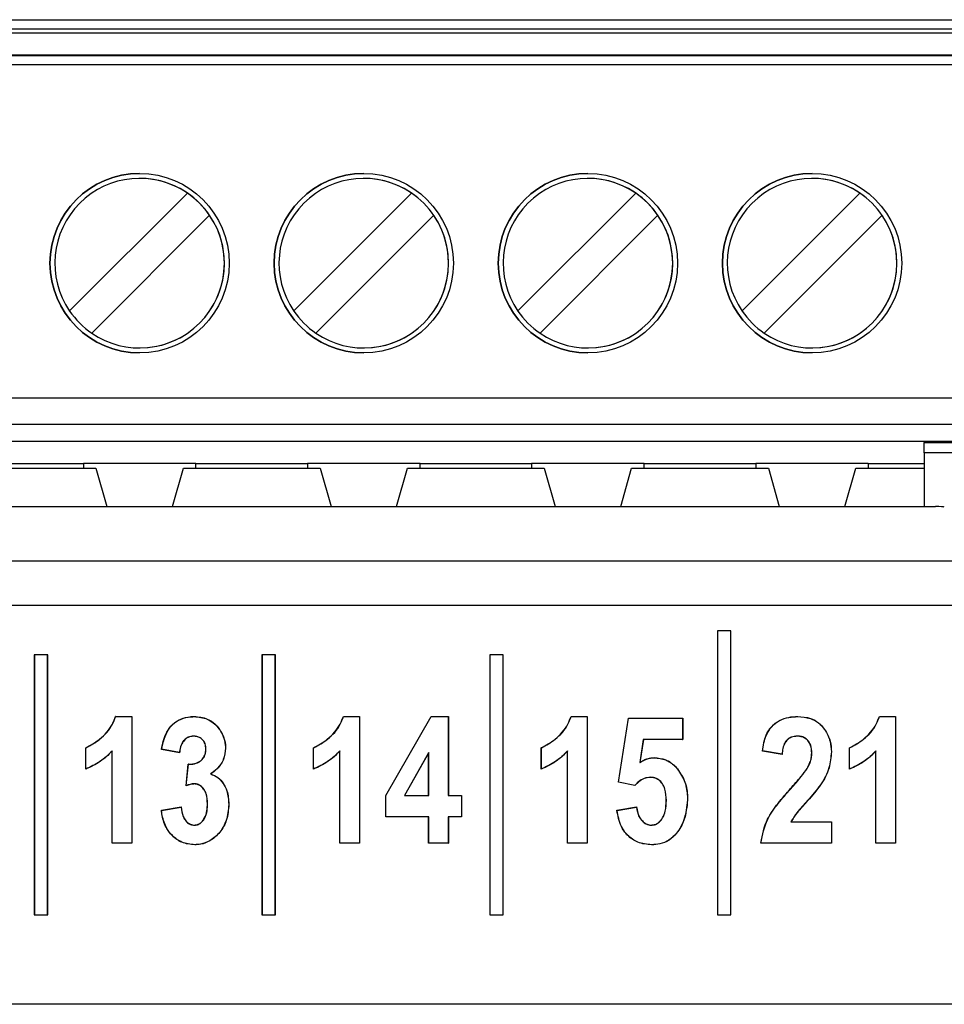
# Paper-space layout 'Sheet1' of a CAD drawing. Header units: millimetres. Extents: x -1 to 420, y -14 to 297.
# Tile 36 of 110: x 46.6 to 50.72, y 214.79 to 219.19. Entities that reach past the tile are written whole.
import ezdxf

# ---------------------------------------------------------------- set-up
doc = ezdxf.new("R2010")
doc.units = ezdxf.units.MM

psp = doc.layouts.new('Sheet1')

# ---------------------------------------------------------------- linework, layer by layer
at = {"color": 7, "linetype": 'Continuous', "lineweight": 25}
for p, q in [((41.6341, 219.1853), (51.6341, 219.1853)), ((41.6341, 219.1453), (51.6341, 219.1453)), ((51.6341, 219.1253), (41.6341, 219.1253)), ((41.6341, 219.0293), (51.6341, 219.0293)), ((51.6341, 219.0245), (41.6341, 219.0245)), ((51.6341, 218.9845), (41.6341, 218.9845)), ((47.1341, 218.4776), (47.1341, 218.4776)), ((48.1341, 218.4776), (48.1341, 218.4776)), ((49.1341, 218.4776), (49.1341, 218.4776)), ((50.1341, 218.4776), (50.1341, 218.4776)), ((46.8217, 217.886), (47.3474, 218.4117)), ((46.8217, 217.886), (47.3474, 218.4117)), ((47.3474, 218.4117), (47.3474, 218.4117)), ((47.8217, 217.886), (48.3474, 218.4117)), ((47.8217, 217.886), (48.3474, 218.4117)), ((48.3474, 218.4117), (48.3474, 218.4117)), ((48.8217, 217.886), (49.3474, 218.4117)), ((48.8217, 217.886), (49.3474, 218.4117)), ((49.3474, 218.4117), (49.3474, 218.4117)), ((49.8217, 217.886), (50.3474, 218.4117)), ((49.8217, 217.886), (50.3474, 218.4117)), ((50.3474, 218.4117), (50.3474, 218.4117)), ((47.4464, 218.3127), (46.9207, 217.787)), ((47.4464, 218.3127), (47.4464, 218.3127)), ((48.4464, 218.3127), (47.9207, 217.787)), ((48.4464, 218.3127), (48.4464, 218.3127)), ((49.4464, 218.3127), (48.9207, 217.787)), ((49.4464, 218.3127), (49.4464, 218.3127)), ((50.4464, 218.3127), (49.9207, 217.787)), ((50.4464, 218.3127), (50.4464, 218.3127)), ((46.8217, 217.886), (46.8217, 217.886)), ((47.8217, 217.886), (47.8217, 217.886)), ((48.8217, 217.886), (48.8217, 217.886)), ((49.8217, 217.886), (49.8217, 217.886)), ((47.1341, 217.721), (47.1341, 217.721)), ((48.1341, 217.721), (48.1341, 217.721)), ((49.1341, 217.721), (49.1341, 217.721)), ((50.1341, 217.721), (50.1341, 217.721)), ((41.6341, 217.4993), (51.6341, 217.4993)), ((51.6341, 217.3793), (41.6341, 217.3793)), ((42.6341, 217.3053), (50.6341, 217.3053)), ((50.6341, 217.3053), (50.9541, 217.3053)), ((50.6341, 217.3053), (50.6341, 217.299)), ((50.6341, 217.299), (50.9541, 217.299)), ((50.9541, 217.2539), (50.6341, 217.2539)), ((50.6341, 217.2539), (50.6341, 217.0135)), ((46.3291, 217.1853), (46.9391, 217.1853)), ((46.3851, 217.2053), (46.8831, 217.2053)), ((47.3851, 217.2053), (46.8831, 217.2053)), ((46.8831, 217.2053), (46.8831, 217.1853)), ((46.9391, 217.1853), (46.988, 217.0135)), ((46.9391, 217.1853), (46.9391, 217.1853)), ((46.9391, 217.1853), (46.988, 217.0135)), ((47.2802, 217.0135), (47.3291, 217.1853)), ((47.3291, 217.1853), (47.9391, 217.1853)), ((47.3851, 217.2053), (47.8831, 217.2053)), ((47.3851, 217.1853), (47.3851, 217.2053)), ((48.3851, 217.2053), (47.8831, 217.2053)), ((47.8831, 217.2053), (47.8831, 217.1853)), ((47.9391, 217.1853), (47.988, 217.0135)), ((47.9391, 217.1853), (47.9391, 217.1853)), ((47.9391, 217.1853), (47.988, 217.0135)), ((48.2802, 217.0135), (48.3291, 217.1853)), ((48.3291, 217.1853), (48.9391, 217.1853)), ((48.3851, 217.2053), (48.8831, 217.2053)), ((48.3851, 217.1853), (48.3851, 217.2053)), ((49.3851, 217.2053), (48.8831, 217.2053)), ((48.8831, 217.2053), (48.8831, 217.1853)), ((48.9391, 217.1853), (48.988, 217.0135)), ((48.9391, 217.1853), (48.9391, 217.1853)), ((48.9391, 217.1853), (48.988, 217.0135)), ((49.2802, 217.0135), (49.3291, 217.1853)), ((49.3291, 217.1853), (49.9391, 217.1853)), ((49.3851, 217.2053), (49.8831, 217.2053)), ((49.3851, 217.1853), (49.3851, 217.2053)), ((50.3851, 217.2053), (49.8831, 217.2053)), ((49.8831, 217.2053), (49.8831, 217.1853)), ((49.9391, 217.1853), (49.988, 217.0135)), ((49.9391, 217.1853), (49.9391, 217.1853)), ((49.9391, 217.1853), (49.988, 217.0135)), ((50.2802, 217.0135), (50.3291, 217.1853)), ((50.3291, 217.1853), (50.6341, 217.1853)), ((50.3851, 217.2053), (50.6341, 217.2053)), ((50.3851, 217.2053), (50.3851, 217.1853)), ((42.4853, 217.0135), (50.6841, 217.0135)), ((41.3826, 216.7719), (51.7861, 216.7719)), ((51.7861, 216.5721), (41.3826, 216.5721)), ((49.7125, 216.4592), (49.7119, 216.4598)), ((49.7719, 216.4598), (49.7119, 216.4598)), ((49.7119, 216.4598), (49.7119, 215.1922)), ((49.7714, 216.4592), (49.7125, 216.4592)), ((49.7125, 216.4592), (49.7125, 215.1927)), ((49.7714, 216.4592), (49.7719, 216.4598)), ((49.7714, 215.1927), (49.7714, 216.4592)), ((49.7719, 215.1922), (49.7719, 216.4598)), ((46.6645, 216.3517), (46.6639, 216.3522)), ((46.6639, 216.3522), (46.6639, 215.1922)), ((46.7239, 216.3522), (46.6639, 216.3522)), ((46.6645, 216.3517), (46.6645, 215.1927)), ((46.7234, 216.3517), (46.6645, 216.3517)), ((46.7234, 216.3517), (46.7239, 216.3522)), ((46.7234, 215.1927), (46.7234, 216.3517)), ((46.7239, 215.1922), (46.7239, 216.3522)), ((47.6805, 216.3517), (47.6799, 216.3522)), ((47.7399, 216.3522), (47.6799, 216.3522)), ((47.6799, 216.3522), (47.6799, 215.1922)), ((47.7394, 216.3517), (47.6805, 216.3517)), ((47.6805, 216.3517), (47.6805, 215.1927)), ((47.7394, 216.3517), (47.7399, 216.3522)), ((47.7394, 215.1927), (47.7394, 216.3517)), ((47.7399, 215.1922), (47.7399, 216.3522)), ((48.6965, 216.3517), (48.6959, 216.3522)), ((48.6959, 216.3522), (48.6959, 215.1922)), ((48.7559, 216.3522), (48.6959, 216.3522)), ((48.6965, 216.3517), (48.6965, 215.1927)), ((48.7554, 216.3517), (48.6965, 216.3517)), ((48.7554, 216.3517), (48.7559, 216.3522)), ((48.7554, 215.1927), (48.7554, 216.3517)), ((48.7559, 215.1922), (48.7559, 216.3522)), ((47.0269, 216.0772), (47.0992, 216.0772)), ((47.0272, 216.0767), (47.0987, 216.0767)), ((47.0987, 216.0767), (47.0992, 216.0772)), ((47.0987, 216.0767), (47.0987, 215.5127)), ((47.0992, 216.0772), (47.0992, 215.5122)), ((47.3771, 216.0767), (47.3771, 216.0772)), ((48.0429, 216.0772), (48.1152, 216.0772)), ((48.0432, 216.0767), (48.1147, 216.0767)), ((48.1147, 216.0767), (48.1152, 216.0772)), ((48.1147, 216.0767), (48.1147, 215.5127)), ((48.1152, 216.0772), (48.1152, 215.5122)), ((48.2326, 215.7246), (48.4349, 216.0772)), ((48.2331, 215.7245), (48.4352, 216.0767)), ((48.4352, 216.0767), (48.4349, 216.0772)), ((48.4349, 216.0772), (48.5115, 216.0772)), ((48.4352, 216.0767), (48.5109, 216.0767)), ((48.5109, 216.0767), (48.5115, 216.0772)), ((48.5109, 216.0767), (48.5109, 215.7245)), ((48.5115, 216.0772), (48.5115, 215.725)), ((49.0589, 216.0772), (49.1312, 216.0772)), ((49.0592, 216.0767), (49.1307, 216.0767)), ((49.1307, 216.0767), (49.1312, 216.0772)), ((49.1307, 216.0767), (49.1307, 215.5127)), ((49.1312, 216.0772), (49.1312, 215.5122)), ((49.2706, 215.7837), (49.3147, 216.0699)), ((49.2712, 215.7841), (49.3151, 216.0693)), ((49.3151, 216.0693), (49.3147, 216.0699)), ((49.3147, 216.0699), (49.5568, 216.0699)), ((49.3151, 216.0693), (49.5563, 216.0693)), ((49.5563, 216.0693), (49.5568, 216.0699)), ((49.5563, 216.0693), (49.5563, 215.975)), ((49.5568, 216.0699), (49.5568, 215.9745)), ((50.0703, 216.0767), (50.0703, 216.0772)), ((50.4344, 216.0772), (50.5068, 216.0772)), ((50.4348, 216.0767), (50.5063, 216.0767)), ((50.5063, 216.0767), (50.5068, 216.0772)), ((50.5063, 216.0767), (50.5063, 215.5127)), ((50.5068, 216.0772), (50.5068, 215.5122)), ((47.3746, 215.9897), (47.3746, 215.9892)), ((49.3811, 215.975), (49.3651, 215.8714)), ((49.3815, 215.9745), (49.3658, 215.8724)), ((49.3811, 215.975), (49.3815, 215.9745)), ((49.5563, 215.975), (49.3811, 215.975)), ((49.5568, 215.9745), (49.3815, 215.9745)), ((49.5563, 215.975), (49.5568, 215.9745)), ((50.0683, 215.9897), (50.0683, 215.9892)), ((46.8943, 215.9374), (46.8937, 215.9378)), ((46.8937, 215.8424), (46.8937, 215.9378)), ((46.8943, 215.8432), (46.8943, 215.9374)), ((47.0117, 215.9244), (47.0112, 215.9231)), ((47.0112, 215.5122), (47.0112, 215.9231)), ((47.0117, 215.5127), (47.0117, 215.9244)), ((47.2319, 215.9309), (47.2313, 215.9305)), ((47.312, 215.9158), (47.2313, 215.9305)), ((47.3116, 215.9164), (47.2319, 215.9309)), ((47.4299, 215.9316), (47.4294, 215.9316)), ((47.517, 215.9365), (47.5175, 215.9365)), ((47.9103, 215.9374), (47.9097, 215.9378)), ((47.9097, 215.8424), (47.9097, 215.9378)), ((47.9103, 215.8432), (47.9103, 215.9374)), ((48.0277, 215.9244), (48.0272, 215.9231)), ((48.0272, 215.5122), (48.0272, 215.9231)), ((48.0277, 215.5127), (48.0277, 215.9244)), ((48.4239, 215.9167), (48.3155, 215.7245)), ((48.4234, 215.9147), (48.3164, 215.725)), ((48.4239, 215.9167), (48.4234, 215.9147)), ((48.4234, 215.725), (48.4234, 215.9147)), ((48.4239, 215.7245), (48.4239, 215.9167)), ((48.9263, 215.9374), (48.9257, 215.9378)), ((48.9257, 215.8424), (48.9257, 215.9378)), ((48.9263, 215.8432), (48.9263, 215.9374)), ((49.0437, 215.9244), (49.0432, 215.9231)), ((49.0432, 215.5122), (49.0432, 215.9231)), ((49.0437, 215.5127), (49.0437, 215.9244)), ((50.0005, 215.9084), (49.9124, 215.9231)), ((50, 215.909), (49.913, 215.9235)), ((50.1331, 215.9145), (50.1325, 215.9145)), ((50.2201, 215.9201), (50.2206, 215.9201)), ((50.3018, 215.9374), (50.3013, 215.9378)), ((50.3013, 215.8424), (50.3013, 215.9378)), ((50.3018, 215.8432), (50.3018, 215.9374)), ((50.4192, 215.9244), (50.4187, 215.9231)), ((50.4187, 215.5122), (50.4187, 215.9231)), ((50.4192, 215.5127), (50.4192, 215.9244)), ((47.3414, 215.7682), (47.351, 215.8644)), ((47.342, 215.769), (47.3515, 215.8639)), ((47.3515, 215.8639), (47.351, 215.8644)), ((47.4089, 215.8811), (47.4086, 215.8815)), ((49.3651, 215.8714), (49.3658, 215.8724)), ((49.43, 215.8932), (49.43, 215.8938)), ((47.4503, 215.821), (47.4514, 215.8212)), ((49.5277, 215.8501), (49.528, 215.8504)), ((50.1125, 215.8453), (50.112, 215.8456)), ((47.379, 215.7769), (47.379, 215.7764)), ((49.2712, 215.7841), (49.2706, 215.7837)), ((49.3438, 215.769), (49.2706, 215.7837)), ((49.3436, 215.7696), (49.2712, 215.7841)), ((49.4134, 215.8062), (49.4134, 215.8057)), ((50.0387, 215.7551), (50.0383, 215.7555)), ((47.4373, 215.6877), (47.4368, 215.6877)), ((47.5316, 215.6854), (47.5322, 215.6854)), ((48.2331, 215.7245), (48.2326, 215.7246)), ((48.2326, 215.6296), (48.2326, 215.7246)), ((48.2331, 215.6301), (48.2331, 215.7245)), ((48.3155, 215.7245), (48.3164, 215.725)), ((48.3155, 215.7245), (48.4239, 215.7245)), ((48.3164, 215.725), (48.4234, 215.725)), ((48.4239, 215.7245), (48.4234, 215.725)), ((48.5109, 215.7245), (48.5115, 215.725)), ((48.5109, 215.7245), (48.5696, 215.7245)), ((48.5115, 215.725), (48.5702, 215.725)), ((48.5696, 215.7245), (48.5702, 215.725)), ((48.5696, 215.7245), (48.5696, 215.6301)), ((48.5702, 215.725), (48.5702, 215.6296)), ((49.484, 215.7025), (49.4834, 215.7025)), ((49.5783, 215.7047), (49.5788, 215.7047)), ((50.114, 215.7022), (50.1144, 215.7018)), ((47.2313, 215.6589), (47.3194, 215.6736)), ((47.2319, 215.6585), (47.3189, 215.673)), ((47.3189, 215.673), (47.3194, 215.6736)), ((49.2633, 215.6589), (49.3514, 215.6736)), ((49.2639, 215.6585), (49.3509, 215.673)), ((48.2331, 215.6301), (48.2326, 215.6296)), ((48.4234, 215.6296), (48.2326, 215.6296)), ((48.4239, 215.6301), (48.2331, 215.6301)), ((48.4239, 215.6301), (48.4234, 215.6296)), ((48.4234, 215.5122), (48.4234, 215.6296)), ((48.4239, 215.5127), (48.4239, 215.6301)), ((48.5696, 215.6301), (48.5109, 215.6301)), ((48.5109, 215.6301), (48.5109, 215.5127)), ((48.5109, 215.6301), (48.5115, 215.6296)), ((48.5702, 215.6296), (48.5115, 215.6296)), ((48.5115, 215.6296), (48.5115, 215.5122)), ((48.5696, 215.6301), (48.5702, 215.6296)), ((50.0396, 215.6071), (50.0405, 215.6076)), ((50.0396, 215.6071), (50.2201, 215.6071)), ((50.0405, 215.6076), (50.2206, 215.6076)), ((50.2201, 215.6071), (50.2206, 215.6076)), ((50.2201, 215.6071), (50.2201, 215.5127)), ((50.2206, 215.6076), (50.2206, 215.5122)), ((47.3783, 215.5924), (47.3783, 215.5929)), ((49.4166, 215.5924), (49.4166, 215.5929)), ((47.0117, 215.5127), (47.0112, 215.5122)), ((47.0992, 215.5122), (47.0112, 215.5122)), ((47.0987, 215.5127), (47.0117, 215.5127)), ((47.0987, 215.5127), (47.0992, 215.5122)), ((48.0277, 215.5127), (48.0272, 215.5122)), ((48.1152, 215.5122), (48.0272, 215.5122)), ((48.1147, 215.5127), (48.0277, 215.5127)), ((48.1147, 215.5127), (48.1152, 215.5122)), ((48.4239, 215.5127), (48.4234, 215.5122)), ((48.5115, 215.5122), (48.4234, 215.5122)), ((48.5109, 215.5127), (48.4239, 215.5127)), ((48.5109, 215.5127), (48.5115, 215.5122)), ((49.0437, 215.5127), (49.0432, 215.5122)), ((49.1312, 215.5122), (49.0432, 215.5122)), ((49.1307, 215.5127), (49.0437, 215.5127)), ((49.1307, 215.5127), (49.1312, 215.5122)), ((49.9056, 215.5127), (49.9051, 215.5122)), ((50.2206, 215.5122), (49.9051, 215.5122)), ((50.2201, 215.5127), (49.9056, 215.5127)), ((50.2201, 215.5127), (50.2206, 215.5122)), ((50.4192, 215.5127), (50.4187, 215.5122)), ((50.5068, 215.5122), (50.4187, 215.5122)), ((50.5063, 215.5127), (50.4192, 215.5127)), ((50.5063, 215.5127), (50.5068, 215.5122)), ((47.38, 215.5054), (47.38, 215.5048)), ((49.4183, 215.5054), (49.4183, 215.5048)), ((46.6645, 215.1927), (46.6639, 215.1922)), ((46.6639, 215.1922), (46.7239, 215.1922)), ((46.6645, 215.1927), (46.7234, 215.1927)), ((46.7234, 215.1927), (46.7239, 215.1922)), ((47.6805, 215.1927), (47.6799, 215.1922)), ((47.6799, 215.1922), (47.7399, 215.1922)), ((47.6805, 215.1927), (47.7394, 215.1927)), ((47.7394, 215.1927), (47.7399, 215.1922)), ((48.6965, 215.1927), (48.6959, 215.1922)), ((48.6959, 215.1922), (48.7559, 215.1922)), ((48.6965, 215.1927), (48.7554, 215.1927)), ((48.7554, 215.1927), (48.7559, 215.1922)), ((49.7125, 215.1927), (49.7119, 215.1922)), ((49.7119, 215.1922), (49.7719, 215.1922)), ((49.7125, 215.1927), (49.7714, 215.1927)), ((49.7714, 215.1927), (49.7719, 215.1922)), ((58.0142, 214.7935), (40.8542, 214.7935))]:
    psp.add_line(p, q, dxfattribs=at)
at = {"color": 7, "linetype": 'Continuous', "lineweight": 25, "flags": 128}
for points in [[(50.6341, 217.2539), (50.6341, 217.2619), (50.6341, 217.2695), (50.6341, 217.2766), (50.6341, 217.2829), (50.6341, 217.2884), (50.6341, 217.293), (50.6341, 217.2965), (50.6341, 217.299)], [(47.0272, 216.0767), (47.0271, 216.0769), (47.0269, 216.0772)], [(48.0432, 216.0767), (48.0431, 216.0769), (48.0429, 216.0772)], [(49.0592, 216.0767), (49.0591, 216.0769), (49.0589, 216.0772)], [(50.4348, 216.0767), (50.4346, 216.0769), (50.4344, 216.0772)], [(47.3116, 215.9164), (47.3117, 215.9161), (47.3119, 215.916), (47.312, 215.9158)], [(49.913, 215.9235), (49.9127, 215.9233), (49.9124, 215.9231)], [(50, 215.909), (50.0002, 215.9088), (50.0005, 215.9084)], [(46.8943, 215.8432), (46.894, 215.8428), (46.8937, 215.8424)], [(47.9103, 215.8432), (47.91, 215.8428), (47.9097, 215.8424)], [(48.9263, 215.8432), (48.926, 215.8428), (48.9257, 215.8424)], [(50.3018, 215.8432), (50.3016, 215.8428), (50.3013, 215.8424)], [(49.3436, 215.7696), (49.3437, 215.7693), (49.3438, 215.769)], [(47.2319, 215.6585), (47.2316, 215.6587), (47.2313, 215.6589)], [(49.2639, 215.6585), (49.2636, 215.6587), (49.2633, 215.6589)], [(49.3509, 215.673), (49.3511, 215.6732), (49.3512, 215.6734), (49.3514, 215.6736)]]:
    psp.add_lwpolyline(points, dxfattribs=at)
at = {"color": 7, "linetype": 'Continuous', "lineweight": 25}
for centre in [(47.1341, 218.0993), (48.1341, 218.0993), (49.1341, 218.0993), (50.1341, 218.0993)]:
    psp.add_circle(centre, 0.4, dxfattribs=at)
for centre, radius, start, end in [((47.1341, 218.0993), 0.4, 90, 180), ((48.1341, 218.0993), 0.4, 90, 180), ((49.1341, 218.0993), 0.4, 90, 180), ((50.1341, 218.0993), 0.4, 90, 180), ((47.1341, 218.0993), 0.3783, 55.6634, 214.3366), ((47.1341, 218.0993), 0.3783, 270, 90), ((48.1341, 218.0993), 0.3783, 55.6634, 214.3366), ((48.1341, 218.0993), 0.3783, 270, 90), ((49.1341, 218.0993), 0.3783, 55.6634, 214.3366), ((49.1341, 218.0993), 0.3783, 270, 90), ((50.1341, 218.0993), 0.3783, 55.6634, 214.3366), ((50.1341, 218.0993), 0.3783, 270, 90), ((47.1341, 218.0993), 0.3783, 34.3366, 55.6634), ((48.1341, 218.0993), 0.3783, 34.3366, 55.6634), ((49.1341, 218.0993), 0.3783, 34.3366, 55.6634), ((50.1341, 218.0993), 0.3783, 34.3366, 55.6634), ((47.1341, 218.0993), 0.3783, 235.6634, 34.3366), ((48.1341, 218.0993), 0.3783, 235.6634, 34.3366), ((49.1341, 218.0993), 0.3783, 235.6634, 34.3366), ((50.1341, 218.0993), 0.3783, 235.6634, 34.3366), ((47.1341, 218.0993), 0.4, 180, 270), ((48.1341, 218.0993), 0.4, 180, 270), ((49.1341, 218.0993), 0.4, 180, 270), ((50.1341, 218.0993), 0.4, 180, 270), ((47.1341, 218.0993), 0.3783, 214.3366, 235.6634), ((48.1341, 218.0993), 0.3783, 214.3366, 235.6634), ((49.1341, 218.0993), 0.3783, 214.3366, 235.6634), ((50.1341, 218.0993), 0.3783, 214.3366, 235.6634), ((48.0883, 215.1831), 0.9488, 141.8667, 141.9257)]:
    psp.add_arc(centre, radius, start, end, dxfattribs=at)
psp.add_ellipse((50.6841, 217.0114), major_axis=(0.04, 0), ratio=0.052408, start_param=0.008727, end_param=1.570796, dxfattribs=at)
for points, knots in [([(46.8937, 215.9378), (46.915, 215.9495), (46.9622, 215.9754), (47.0077, 216.0269), (47.0225, 216.0659), (47.0269, 216.0772)], [0, 0, 0, 0, 0.367853, 0.815992, 1, 1, 1, 1]), ([(46.8943, 215.9374), (46.9155, 215.9492), (46.9626, 215.9751), (47.008, 216.0265), (47.0229, 216.0654), (47.0272, 216.0767)], [0, 0, 0, 0, 0.368415, 0.816262, 1, 1, 1, 1]), ([(47.2313, 215.9305), (47.2371, 215.9568), (47.246, 215.9976), (47.2796, 216.0439), (47.3168, 216.068), (47.3512, 216.0764), (47.3712, 216.077), (47.3771, 216.0772)], [0, 0, 0, 0, 0.350849, 0.54292, 0.735692, 0.922384, 1, 1, 1, 1]), ([(47.2319, 215.9309), (47.2389, 215.9619), (47.2491, 216.0071), (47.2903, 216.0519), (47.3286, 216.0719), (47.359, 216.0762), (47.3752, 216.0766), (47.3771, 216.0767)], [0, 0, 0, 0, 0.4122098, 0.5990314, 0.7858532, 0.9739376, 1, 1, 1, 1]), ([(47.3771, 216.0772), (47.3974, 216.0754), (47.4317, 216.0723), (47.4752, 216.0421), (47.5046, 216.002), (47.5168, 215.963), (47.5174, 215.941), (47.5175, 215.9365)], [0, 0, 0, 0, 0.2721, 0.459164, 0.700368, 0.939474, 1, 1, 1, 1]), ([(47.3771, 216.0767), (47.3974, 216.0749), (47.4315, 216.0718), (47.4748, 216.0417), (47.5041, 216.0018), (47.5163, 215.9629), (47.5168, 215.941), (47.517, 215.9365)], [0, 0, 0, 0, 0.271992, 0.45895, 0.700287, 0.939534, 1, 1, 1, 1]), ([(47.9097, 215.9378), (47.931, 215.9495), (47.9782, 215.9754), (48.0237, 216.0269), (48.0385, 216.0659), (48.0429, 216.0772)], [0, 0, 0, 0, 0.367853, 0.815992, 1, 1, 1, 1]), ([(47.9103, 215.9374), (47.9315, 215.9492), (47.9786, 215.9751), (48.024, 216.0265), (48.0389, 216.0654), (48.0432, 216.0767)], [0, 0, 0, 0, 0.368415, 0.816262, 1, 1, 1, 1]), ([(48.9257, 215.9378), (48.947, 215.9495), (48.9942, 215.9754), (49.0397, 216.0269), (49.0545, 216.0659), (49.0589, 216.0772)], [0, 0, 0, 0, 0.367853, 0.815992, 1, 1, 1, 1]), ([(48.9263, 215.9374), (48.9475, 215.9492), (48.9946, 215.9751), (49.04, 216.0265), (49.0549, 216.0654), (49.0592, 216.0767)], [0, 0, 0, 0, 0.368415, 0.816262, 1, 1, 1, 1]), ([(49.9124, 215.9231), (49.9162, 215.9472), (49.9224, 215.9863), (49.9513, 216.0337), (49.9874, 216.0611), (50.0288, 216.0753), (50.0567, 216.0766), (50.0703, 216.0772)], [0, 0, 0, 0, 0.294441, 0.47683, 0.660067, 0.835618, 1, 1, 1, 1]), ([(49.913, 215.9235), (49.9168, 215.9477), (49.923, 215.9867), (49.9521, 216.0337), (49.9882, 216.0609), (50.0293, 216.0748), (50.057, 216.0761), (50.0703, 216.0767)], [0, 0, 0, 0, 0.296022, 0.47834, 0.661467, 0.837573, 1, 1, 1, 1]), ([(50.0703, 216.0772), (50.0895, 216.0759), (50.1225, 216.0737), (50.1645, 216.0513), (50.1955, 216.0155), (50.2171, 215.9706), (50.2195, 215.9356), (50.2206, 215.9201)], [0, 0, 0, 0, 0.23468, 0.402497, 0.570432, 0.810637, 1, 1, 1, 1]), ([(50.0703, 216.0767), (50.0894, 216.0754), (50.1223, 216.0732), (50.1642, 216.0508), (50.1951, 216.0153), (50.2166, 215.9705), (50.219, 215.9355), (50.2201, 215.9201)], [0, 0, 0, 0, 0.23471, 0.40237, 0.57015, 0.810471, 1, 1, 1, 1]), ([(50.3013, 215.9378), (50.3226, 215.9495), (50.3697, 215.9754), (50.4152, 216.0269), (50.4301, 216.0659), (50.4344, 216.0772)], [0, 0, 0, 0, 0.367853, 0.815992, 1, 1, 1, 1]), ([(50.3018, 215.9374), (50.3231, 215.9492), (50.3702, 215.9751), (50.4156, 216.0265), (50.4305, 216.0654), (50.4348, 216.0767)], [0, 0, 0, 0, 0.368415, 0.816262, 1, 1, 1, 1]), ([(47.3746, 215.9897), (47.3665, 215.9887), (47.3512, 215.9869), (47.3332, 215.9731), (47.3193, 215.9537), (47.3137, 215.9337), (47.312, 215.9202), (47.3116, 215.9164)], [0, 0, 0, 0, 0.227014, 0.426437, 0.616257, 0.891174, 1, 1, 1, 1]), ([(47.3746, 215.9892), (47.3665, 215.9882), (47.3512, 215.9863), (47.3334, 215.9725), (47.3197, 215.9533), (47.3141, 215.9332), (47.3125, 215.9197), (47.312, 215.9158)], [0, 0, 0, 0, 0.227523, 0.425194, 0.614086, 0.888785, 1, 1, 1, 1]), ([(47.4299, 215.9316), (47.4294, 215.9396), (47.4284, 215.9535), (47.4187, 215.971), (47.4054, 215.9825), (47.39, 215.9889), (47.3794, 215.9894), (47.3746, 215.9897)], [0, 0, 0, 0, 0.264586, 0.456483, 0.64878, 0.840906, 1, 1, 1, 1]), ([(47.4294, 215.9316), (47.4289, 215.9396), (47.4279, 215.9534), (47.4182, 215.9708), (47.405, 215.9822), (47.3897, 215.9884), (47.3793, 215.9889), (47.3746, 215.9892)], [0, 0, 0, 0, 0.267079, 0.458657, 0.650604, 0.842908, 1, 1, 1, 1]), ([(50.0683, 215.9897), (50.0592, 215.989), (50.0437, 215.9878), (50.0248, 215.9763), (50.0109, 215.9592), (50.0027, 215.9358), (50.0009, 215.9178), (50, 215.909)], [0, 0, 0, 0, 0.228303, 0.385981, 0.543516, 0.777078, 1, 1, 1, 1]), ([(50.0683, 215.9892), (50.0592, 215.9885), (50.0438, 215.9873), (50.025, 215.9757), (50.0113, 215.9587), (50.0031, 215.9353), (50.0013, 215.9173), (50.0005, 215.9084)], [0, 0, 0, 0, 0.2287483, 0.3851232, 0.5413478, 0.7747204, 1, 1, 1, 1]), ([(50.1331, 215.9145), (50.1324, 215.9259), (50.1313, 215.9442), (50.1199, 215.967), (50.1048, 215.9807), (50.0869, 215.9887), (50.0744, 215.9894), (50.0683, 215.9897)], [0, 0, 0, 0, 0.30312, 0.484808, 0.667498, 0.838688, 1, 1, 1, 1]), ([(50.1325, 215.9145), (50.1319, 215.9259), (50.1308, 215.944), (50.1195, 215.9667), (50.1045, 215.9803), (50.0867, 215.9882), (50.0743, 215.9888), (50.0683, 215.9892)], [0, 0, 0, 0, 0.304029, 0.485424, 0.667827, 0.83873, 1, 1, 1, 1]), ([(47.0112, 215.9231), (47.0028, 215.9145), (46.9859, 215.8973), (46.948, 215.8678), (46.9154, 215.8526), (46.8937, 215.8424)], [0, 0, 0, 0, 0.250993, 0.502276, 1, 1, 1, 1]), ([(47.0117, 215.9244), (47.0033, 215.9158), (46.9866, 215.8985), (46.958, 215.8766), (46.9275, 215.8573), (46.9054, 215.8479), (46.8943, 215.8432)], [0, 0, 0, 0, 0.250194, 0.500719, 0.748567, 1, 1, 1, 1]), ([(47.4086, 215.8815), (47.4139, 215.8872), (47.424, 215.8982), (47.4289, 215.9169), (47.4293, 215.9277), (47.4294, 215.9316)], [0, 0, 0, 0, 0.413913, 0.792248, 1, 1, 1, 1]), ([(47.4089, 215.8811), (47.4142, 215.8868), (47.4244, 215.8978), (47.4294, 215.9166), (47.4298, 215.9276), (47.4299, 215.9316)], [0, 0, 0, 0, 0.410408, 0.789266, 1, 1, 1, 1]), ([(47.517, 215.9365), (47.5152, 215.919), (47.5117, 215.885), (47.4838, 215.8455), (47.4605, 215.8285), (47.4503, 215.821)], [0, 0, 0, 0, 0.375072, 0.727592, 1, 1, 1, 1]), ([(47.5175, 215.9365), (47.5157, 215.9189), (47.5122, 215.8848), (47.4844, 215.8455), (47.4613, 215.8285), (47.4514, 215.8212)], [0, 0, 0, 0, 0.3783479, 0.7336407, 1, 1, 1, 1]), ([(48.0272, 215.9231), (48.0188, 215.9145), (48.0019, 215.8973), (47.964, 215.8678), (47.9314, 215.8526), (47.9097, 215.8424)], [0, 0, 0, 0, 0.250993, 0.502276, 1, 1, 1, 1]), ([(48.0277, 215.9244), (48.0193, 215.9158), (48.0026, 215.8985), (47.974, 215.8766), (47.9435, 215.8573), (47.9214, 215.8479), (47.9103, 215.8432)], [0, 0, 0, 0, 0.2501935, 0.5007193, 0.7485674, 1, 1, 1, 1]), ([(49.0432, 215.9231), (49.0348, 215.9145), (49.0179, 215.8973), (48.98, 215.8678), (48.9474, 215.8526), (48.9257, 215.8424)], [0, 0, 0, 0, 0.250993, 0.502276, 1, 1, 1, 1]), ([(49.0437, 215.9244), (49.0353, 215.9158), (49.0186, 215.8985), (48.99, 215.8766), (48.9595, 215.8573), (48.9374, 215.8479), (48.9263, 215.8432)], [0, 0, 0, 0, 0.250194, 0.500719, 0.748567, 1, 1, 1, 1]), ([(50.112, 215.8456), (50.1166, 215.8541), (50.1245, 215.869), (50.1314, 215.8925), (50.1321, 215.9071), (50.1325, 215.9145)], [0, 0, 0, 0, 0.398569, 0.694611, 1, 1, 1, 1]), ([(50.1125, 215.8453), (50.117, 215.8539), (50.125, 215.8688), (50.1319, 215.8924), (50.1327, 215.9071), (50.1331, 215.9145)], [0, 0, 0, 0, 0.39859, 0.694626, 1, 1, 1, 1]), ([(50.2201, 215.9201), (50.2179, 215.8958), (50.2132, 215.8432), (50.1729, 215.7685), (50.1341, 215.7248), (50.114, 215.7022)], [0, 0, 0, 0, 0.292828, 0.633968, 1, 1, 1, 1]), ([(50.2206, 215.9201), (50.2184, 215.8958), (50.2138, 215.8431), (50.1735, 215.7683), (50.1346, 215.7245), (50.1144, 215.7018)], [0, 0, 0, 0, 0.292364, 0.633737, 1, 1, 1, 1]), ([(50.4187, 215.9231), (50.4103, 215.9145), (50.3935, 215.8973), (50.3555, 215.8678), (50.323, 215.8526), (50.3013, 215.8424)], [0, 0, 0, 0, 0.250993, 0.502276, 1, 1, 1, 1]), ([(50.4192, 215.9244), (50.4109, 215.9158), (50.3941, 215.8985), (50.3655, 215.8766), (50.335, 215.8573), (50.313, 215.8479), (50.3018, 215.8432)], [0, 0, 0, 0, 0.2501935, 0.5007193, 0.7485674, 1, 1, 1, 1]), ([(47.351, 215.8644), (47.358, 215.8646), (47.3743, 215.8649), (47.3945, 215.8711), (47.4053, 215.8791), (47.4086, 215.8815)], [0, 0, 0, 0, 0.342318, 0.800767, 1, 1, 1, 1]), ([(47.3515, 215.8639), (47.3583, 215.8641), (47.3747, 215.8645), (47.3948, 215.8706), (47.4057, 215.8787), (47.4089, 215.8811)], [0, 0, 0, 0, 0.337688, 0.802698, 1, 1, 1, 1]), ([(49.3651, 215.8714), (49.37, 215.8744), (49.3799, 215.8804), (49.3956, 215.8878), (49.4125, 215.8922), (49.4241, 215.8929), (49.43, 215.8932)], [0, 0, 0, 0, 0.249202, 0.498905, 0.745904, 1, 1, 1, 1]), ([(49.3658, 215.8724), (49.3707, 215.8754), (49.3806, 215.8814), (49.4015, 215.8911), (49.4187, 215.8927), (49.43, 215.8938)], [0, 0, 0, 0, 0.252712, 0.505947, 1, 1, 1, 1]), ([(49.43, 215.8938), (49.4476, 215.892), (49.4813, 215.8887), (49.5123, 215.8665), (49.5258, 215.8527), (49.528, 215.8504)], [0, 0, 0, 0, 0.474624, 0.911091, 1, 1, 1, 1]), ([(49.43, 215.8932), (49.4475, 215.8915), (49.4811, 215.8882), (49.512, 215.866), (49.5254, 215.8524), (49.5277, 215.8501)], [0, 0, 0, 0, 0.474468, 0.911018, 1, 1, 1, 1]), ([(47.4503, 215.821), (47.4617, 215.8163), (47.4839, 215.8072), (47.5082, 215.7791), (47.5282, 215.739), (47.5303, 215.7059), (47.5316, 215.6854)], [0, 0, 0, 0, 0.2155407, 0.4208153, 0.6406481, 1, 1, 1, 1]), ([(47.4514, 215.8212), (47.4628, 215.8164), (47.4847, 215.8071), (47.5087, 215.7791), (47.5288, 215.7392), (47.5309, 215.706), (47.5322, 215.6854)], [0, 0, 0, 0, 0.216416, 0.416936, 0.638878, 1, 1, 1, 1]), ([(49.5277, 215.8501), (49.5412, 215.8315), (49.5678, 215.7949), (49.5773, 215.7419), (49.5781, 215.7123), (49.5783, 215.7047)], [0, 0, 0, 0, 0.4340952, 0.8542677, 1, 1, 1, 1]), ([(49.528, 215.8504), (49.5416, 215.8318), (49.5683, 215.7951), (49.5778, 215.7419), (49.5786, 215.7123), (49.5788, 215.7047)], [0, 0, 0, 0, 0.4344336, 0.8547921, 1, 1, 1, 1]), ([(50.0383, 215.7555), (50.0463, 215.7644), (50.0622, 215.7824), (50.0878, 215.8117), (50.1034, 215.8335), (50.112, 215.8456)], [0, 0, 0, 0, 0.308973, 0.617973, 1, 1, 1, 1]), ([(50.0387, 215.7551), (50.0467, 215.7641), (50.0626, 215.782), (50.0882, 215.8113), (50.1038, 215.8332), (50.1125, 215.8453)], [0, 0, 0, 0, 0.308698, 0.617423, 1, 1, 1, 1]), ([(47.379, 215.7764), (47.3757, 215.7762), (47.3692, 215.776), (47.3565, 215.7733), (47.3474, 215.7702), (47.3414, 215.7682)], [0, 0, 0, 0, 0.253455, 0.507174, 1, 1, 1, 1]), ([(47.379, 215.7769), (47.3757, 215.7768), (47.3692, 215.7765), (47.3567, 215.7739), (47.3478, 215.7709), (47.342, 215.769)], [0, 0, 0, 0, 0.257683, 0.515644, 1, 1, 1, 1]), ([(47.4373, 215.6877), (47.4364, 215.7029), (47.4351, 215.7261), (47.4216, 215.7532), (47.408, 215.7677), (47.3933, 215.7757), (47.3837, 215.7765), (47.379, 215.7769)], [0, 0, 0, 0, 0.381704, 0.584608, 0.757284, 0.880538, 1, 1, 1, 1]), ([(47.4368, 215.6877), (47.4359, 215.7028), (47.4346, 215.7259), (47.4206, 215.7539), (47.4057, 215.7693), (47.3903, 215.7756), (47.3821, 215.7761), (47.379, 215.7764)], [0, 0, 0, 0, 0.383279, 0.585741, 0.789816, 0.919188, 1, 1, 1, 1]), ([(49.4134, 215.8062), (49.4038, 215.8052), (49.3845, 215.8031), (49.3609, 215.7882), (49.349, 215.7754), (49.3436, 215.7696)], [0, 0, 0, 0, 0.353359, 0.707539, 1, 1, 1, 1]), ([(49.4134, 215.8057), (49.4038, 215.8047), (49.3847, 215.8026), (49.3611, 215.7877), (49.3492, 215.7749), (49.3438, 215.769)], [0, 0, 0, 0, 0.3515831, 0.7039821, 1, 1, 1, 1]), ([(49.484, 215.7025), (49.4833, 215.7199), (49.4822, 215.7459), (49.468, 215.7779), (49.4503, 215.7964), (49.4304, 215.8053), (49.4179, 215.806), (49.4134, 215.8062)], [0, 0, 0, 0, 0.367493, 0.550131, 0.734025, 0.902941, 1, 1, 1, 1]), ([(49.4834, 215.7025), (49.4827, 215.7199), (49.4817, 215.7458), (49.4676, 215.7776), (49.4501, 215.7959), (49.4303, 215.8048), (49.4179, 215.8055), (49.4134, 215.8057)], [0, 0, 0, 0, 0.368732, 0.550832, 0.734188, 0.902838, 1, 1, 1, 1]), ([(49.9051, 215.5122), (49.9125, 215.5491), (49.9256, 215.6141), (49.9821, 215.6912), (50.0194, 215.7339), (50.0383, 215.7555)], [0, 0, 0, 0, 0.39516, 0.694466, 1, 1, 1, 1]), ([(49.9056, 215.5127), (49.9131, 215.5493), (49.9261, 215.6139), (49.9824, 215.6908), (50.0198, 215.7335), (50.0387, 215.7551)], [0, 0, 0, 0, 0.392637, 0.693164, 1, 1, 1, 1]), ([(47.3783, 215.5924), (47.3843, 215.5931), (47.3964, 215.5945), (47.4128, 215.6067), (47.4274, 215.6272), (47.4362, 215.6558), (47.4369, 215.6773), (47.4373, 215.6877)], [0, 0, 0, 0, 0.145278, 0.29065, 0.47796, 0.748624, 1, 1, 1, 1]), ([(47.3783, 215.5929), (47.3843, 215.5936), (47.3964, 215.595), (47.4126, 215.6072), (47.427, 215.6276), (47.4357, 215.656), (47.4364, 215.6775), (47.4368, 215.6877)], [0, 0, 0, 0, 0.146292, 0.290369, 0.478088, 0.749769, 1, 1, 1, 1]), ([(47.5316, 215.6854), (47.5297, 215.661), (47.5263, 215.6166), (47.494, 215.5598), (47.4531, 215.523), (47.412, 215.507), (47.3888, 215.5058), (47.38, 215.5054)], [0, 0, 0, 0, 0.278792, 0.505617, 0.732607, 0.899441, 1, 1, 1, 1]), ([(47.5322, 215.6854), (47.5303, 215.661), (47.5269, 215.6166), (47.4945, 215.5596), (47.4535, 215.5227), (47.4123, 215.5065), (47.3888, 215.5053), (47.38, 215.5048)], [0, 0, 0, 0, 0.2779013, 0.5047297, 0.7317181, 0.8987939, 1, 1, 1, 1]), ([(49.4166, 215.5924), (49.4229, 215.593), (49.4357, 215.5943), (49.4537, 215.6061), (49.4703, 215.6261), (49.4825, 215.6597), (49.4834, 215.6866), (49.484, 215.7025)], [0, 0, 0, 0, 0.132018, 0.264951, 0.43842, 0.668795, 1, 1, 1, 1]), ([(49.4166, 215.5929), (49.4229, 215.5935), (49.4355, 215.5948), (49.4533, 215.6065), (49.4698, 215.6262), (49.482, 215.6598), (49.4829, 215.6866), (49.4834, 215.7025)], [0, 0, 0, 0, 0.1312329, 0.2633739, 0.436534, 0.6664847, 1, 1, 1, 1]), ([(49.5783, 215.7047), (49.5751, 215.6744), (49.5694, 215.6214), (49.5358, 215.5608), (49.4974, 215.5241), (49.4576, 215.5075), (49.4305, 215.506), (49.4183, 215.5054)], [0, 0, 0, 0, 0.318307, 0.55737, 0.714233, 0.871507, 1, 1, 1, 1]), ([(49.5788, 215.7047), (49.5756, 215.6744), (49.5699, 215.6212), (49.5362, 215.5605), (49.4977, 215.5237), (49.4577, 215.507), (49.4305, 215.5055), (49.4183, 215.5048)], [0, 0, 0, 0, 0.318138, 0.557159, 0.71417, 0.871588, 1, 1, 1, 1]), ([(50.114, 215.7022), (50.1061, 215.6932), (50.0901, 215.6753), (50.0628, 215.6454), (50.0481, 215.6211), (50.0396, 215.6071)], [0, 0, 0, 0, 0.297382, 0.594778, 1, 1, 1, 1]), ([(50.1144, 215.7018), (50.1065, 215.6929), (50.0905, 215.6749), (50.0634, 215.6453), (50.0488, 215.6213), (50.0405, 215.6076)], [0, 0, 0, 0, 0.299837, 0.599689, 1, 1, 1, 1]), ([(47.38, 215.5048), (47.3604, 215.5069), (47.3233, 215.5107), (47.2791, 215.5426), (47.2469, 215.5867), (47.2348, 215.6279), (47.2319, 215.6539), (47.2313, 215.6589)], [0, 0, 0, 0, 0.247109, 0.466968, 0.667618, 0.934881, 1, 1, 1, 1]), ([(47.38, 215.5054), (47.3604, 215.5074), (47.3235, 215.5112), (47.2795, 215.543), (47.2474, 215.5869), (47.2353, 215.6279), (47.2324, 215.6536), (47.2319, 215.6585)], [0, 0, 0, 0, 0.24744, 0.467712, 0.668689, 0.936704, 1, 1, 1, 1]), ([(47.3189, 215.673), (47.3208, 215.6585), (47.3237, 215.6365), (47.3392, 215.6109), (47.3552, 215.5967), (47.3698, 215.5929), (47.3769, 215.5925), (47.3783, 215.5924)], [0, 0, 0, 0, 0.394046, 0.598631, 0.804735, 0.961786, 1, 1, 1, 1]), ([(47.3194, 215.6736), (47.3212, 215.6591), (47.3241, 215.6371), (47.3393, 215.6116), (47.3551, 215.5974), (47.3697, 215.5934), (47.3768, 215.593), (47.3783, 215.5929)], [0, 0, 0, 0, 0.394647, 0.59862, 0.804118, 0.959338, 1, 1, 1, 1]), ([(49.4183, 215.5048), (49.3973, 215.5069), (49.3574, 215.5107), (49.3105, 215.5439), (49.2755, 215.5933), (49.2679, 215.6341), (49.2633, 215.6589)], [0, 0, 0, 0, 0.259239, 0.490971, 0.689306, 1, 1, 1, 1]), ([(49.4183, 215.5054), (49.3973, 215.5074), (49.3576, 215.5112), (49.3109, 215.5443), (49.2761, 215.5934), (49.2685, 215.6339), (49.2639, 215.6585)], [0, 0, 0, 0, 0.259698, 0.4918676, 0.6905017, 1, 1, 1, 1]), ([(49.3509, 215.673), (49.3533, 215.6586), (49.3571, 215.6356), (49.3752, 215.611), (49.3939, 215.5957), (49.4089, 215.5935), (49.4166, 215.5924)], [0, 0, 0, 0, 0.378894, 0.607063, 0.797182, 1, 1, 1, 1]), ([(49.3514, 215.6736), (49.3537, 215.6593), (49.3574, 215.6364), (49.3754, 215.6116), (49.3929, 215.5974), (49.4077, 215.5935), (49.4153, 215.593), (49.4166, 215.5929)], [0, 0, 0, 0, 0.379234, 0.605615, 0.796346, 0.966166, 1, 1, 1, 1])]:
    psp.add_open_spline(points, degree=3, knots=knots, dxfattribs=at)

doc.saveas('drawing.dxf')
